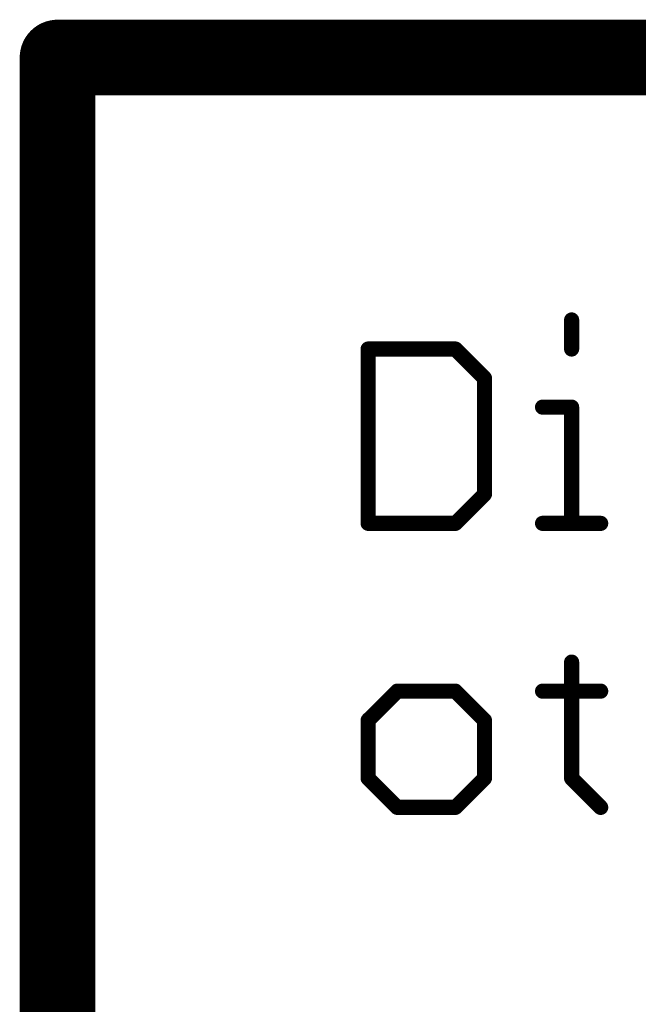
# Model space of a CAD drawing. Extents: x -2 to 8.5, y -2.9 to 5.2.
# Tile 58 of 207: x 4.124 to 4.287, y -2.623 to -2.363. Entities that reach past the tile are written whole.
import ezdxf

# ---------------------------------------------------------------- set-up
doc = ezdxf.new("R2010")
doc.units = 0
doc.layers.get('0').update_dxf_attribs({"linetype": 'CONTINUOUS'})
doc.layers.add('acc-ni-360-20-out-a_document', color=1, linetype='CONTINUOUS')

# ---------------------------------------------------------------- blocks, each defined once
blk = doc.blocks.new('D37')
at = {"const_width": 0.005}
blk.add_lwpolyline([(-0.0025, 0, 1), (0.0025, 0, 1)], format="xyb", close=True, dxfattribs=at)
blk = doc.blocks.new('D38')
at = {"const_width": 0.001}
blk.add_lwpolyline([(-0.0005, 0, 1), (0.0005, 0, 1)], format="xyb", close=True, dxfattribs=at)
blk = doc.blocks.new('D39')
at = {"const_width": 0.01}
blk.add_lwpolyline([(-0.005, 0, 1), (0.005, 0, 1)], format="xyb", close=True, dxfattribs=at)
blk = doc.blocks.new('D40')
at = {"const_width": 0.002}
blk.add_lwpolyline([(-0.001, 0, 1), (0.001, 0, 1)], format="xyb", close=True, dxfattribs=at)

msp = doc.modelspace()

# ---------------------------------------------------------------- linework, layer by layer
at = {"layer": 'acc-ni-360-20-out-a_document', "color": 1}
for points, const_width in [([(4.133818, -2.3682, 1), (4.133818, -2.3782)], 0.01), ([(4.138818, -2.3732, 1), (4.128818, -2.3732)], 0.01), ([(4.27053, -2.442488, 1), (4.26853, -2.442488)], 0.002), ([(4.216818, -2.450161, 1), (4.214818, -2.450161)], 0.002), ([(4.215818, -2.449161, 1), (4.215818, -2.451161)], 0.002), ([(4.239545, -2.449454, 1.000854), (4.23813, -2.450868)], 0.002), ([(4.238838, -2.451161, 1), (4.238838, -2.449161)], 0.002), ([(4.26853, -2.450161, 1), (4.27053, -2.450161)], 0.002), ([(4.247511, -2.457834, 1), (4.245511, -2.457834)], 0.002), ([(4.245804, -2.458541, 1), (4.247218, -2.457127)], 0.002), ([(4.261857, -2.464507, 1), (4.261857, -2.466507)], 0.002), ([(4.27053, -2.465507, 1), (4.26853, -2.465507)], 0.002), ([(4.26953, -2.466507, 1), (4.26953, -2.464507)], 0.002), ([(4.245511, -2.488527, 1), (4.247511, -2.488527)], 0.002), ([(4.247218, -2.489234, 1), (4.245804, -2.48782)], 0.002), ([(4.215818, -2.4952, 1), (4.215818, -2.4972)], 0.002), ([(4.214818, -2.4962, 1), (4.216818, -2.4962)], 0.002), ([(4.23813, -2.495493, 0.999854), (4.239545, -2.496907)], 0.002), ([(4.238838, -2.4972, 1), (4.238838, -2.4952)], 0.002), ([(4.261857, -2.4952, 1), (4.261857, -2.4972)], 0.002), ([(4.26853, -2.4962, 1), (4.27053, -2.4962)], 0.002), ([(4.277204, -2.4972, 1), (4.277204, -2.4952)], 0.002), ([(4.27053, -2.532834, 1), (4.26853, -2.532834)], 0.002), ([(4.223491, -2.539507, 1), (4.223491, -2.541507)], 0.002), ([(4.224198, -2.541214, 1), (4.222784, -2.5398)], 0.002), ([(4.239545, -2.5398, 1.000854), (4.23813, -2.541214)], 0.002), ([(4.238838, -2.541507, 1), (4.238838, -2.539507)], 0.002), ([(4.261857, -2.539507, 1), (4.261857, -2.541507)], 0.002), ([(4.277204, -2.541507, 1), (4.277204, -2.539507)], 0.002), ([(4.215111, -2.547473, 1.000854), (4.216525, -2.548888)], 0.002), ([(4.216818, -2.54818, 1), (4.214818, -2.54818)], 0.002), ([(4.247511, -2.54818, 1), (4.245511, -2.54818)], 0.002), ([(4.245804, -2.548888, 0.999854), (4.247218, -2.547473)], 0.002), ([(4.216525, -2.56282, 1), (4.215111, -2.564234)], 0.002), ([(4.214818, -2.563527, 1), (4.216818, -2.563527)], 0.002), ([(4.245511, -2.563527, 1), (4.247511, -2.563527)], 0.002), ([(4.247218, -2.564234, 1), (4.245804, -2.56282)], 0.002), ([(4.270237, -2.56282, 1), (4.268823, -2.564234)], 0.002), ([(4.26853, -2.563527, 1), (4.27053, -2.563527)], 0.002), ([(4.223491, -2.5702, 1), (4.223491, -2.5722)], 0.002), ([(4.222784, -2.571907, 1), (4.224198, -2.570493)], 0.002), ([(4.23813, -2.570493, 0.999854), (4.239545, -2.571907)], 0.002), ([(4.238838, -2.5722, 1), (4.238838, -2.5702)], 0.002), ([(4.276496, -2.571907, 1.000854), (4.277911, -2.570493)], 0.002)]:
    msp.add_lwpolyline(points, format="xyb", dxfattribs=dict(at, const_width=const_width))
for points, const_width in [([(4.133818, -2.3732), (5.933818, -2.3732)], 0.02), ([(4.133818, -2.8732), (4.133818, -2.3732)], 0.02), ([(4.133818, -2.3682), (4.133818, -2.3682)], 0.01), ([(4.133818, -2.3682), (4.133818, -2.3682)], 0.01), ([(4.138818, -2.3732), (4.138818, -2.3732)], 0.01), ([(4.138818, -2.3732), (4.138818, -2.3732)], 0.01), ([(4.26953, -2.450161), (4.26953, -2.442488)], 0.004), ([(4.27053, -2.442488), (4.27053, -2.442488)], 0.002), ([(4.27053, -2.442488), (4.27053, -2.442488)], 0.002), ([(4.215818, -2.4962), (4.215818, -2.450161)], 0.004), ([(4.215818, -2.450161), (4.238838, -2.450161)], 0.004), ([(4.215818, -2.449161), (4.215818, -2.449161)], 0.002), ([(4.215818, -2.449161), (4.215818, -2.449161)], 0.002), ([(4.216818, -2.450161), (4.216818, -2.450161)], 0.002), ([(4.216818, -2.450161), (4.216818, -2.450161)], 0.002), ([(4.238838, -2.450161), (4.246511, -2.457834)], 0.004), ([(4.239545, -2.449454), (4.239545, -2.449454)], 0.002), ([(4.239545, -2.449454), (4.239545, -2.449454)], 0.002), ([(4.26853, -2.450161), (4.26853, -2.450161)], 0.002), ([(4.26853, -2.450161), (4.26853, -2.450161)], 0.002), ([(4.238838, -2.451161), (4.238838, -2.451161)], 0.002), ([(4.238838, -2.451161), (4.238838, -2.451161)], 0.002), ([(4.246511, -2.488527), (4.246511, -2.457834)], 0.004), ([(4.247511, -2.457834), (4.247511, -2.457834)], 0.002), ([(4.247511, -2.457834), (4.247511, -2.457834)], 0.002), ([(4.245804, -2.458541), (4.245804, -2.458541)], 0.002), ([(4.245804, -2.458541), (4.245804, -2.458541)], 0.002), ([(4.261857, -2.465507), (4.26953, -2.465507)], 0.004), ([(4.261857, -2.464507), (4.261857, -2.464507)], 0.002), ([(4.261857, -2.464507), (4.261857, -2.464507)], 0.002), ([(4.26953, -2.4962), (4.26953, -2.465507)], 0.004), ([(4.27053, -2.465507), (4.27053, -2.465507)], 0.002), ([(4.27053, -2.465507), (4.27053, -2.465507)], 0.002), ([(4.26953, -2.466507), (4.26953, -2.466507)], 0.002), ([(4.26953, -2.466507), (4.26953, -2.466507)], 0.002), ([(4.238838, -2.4962), (4.246511, -2.488527)], 0.004), ([(4.245511, -2.488527), (4.245511, -2.488527)], 0.002), ([(4.245511, -2.488527), (4.245511, -2.488527)], 0.002), ([(4.247218, -2.489234), (4.247218, -2.489234)], 0.002), ([(4.247218, -2.489234), (4.247218, -2.489234)], 0.002), ([(4.215818, -2.4962), (4.238838, -2.4962)], 0.004), ([(4.214818, -2.4962), (4.214818, -2.4962)], 0.002), ([(4.214818, -2.4962), (4.214818, -2.4962)], 0.002), ([(4.215818, -2.4952), (4.215818, -2.4952)], 0.002), ([(4.215818, -2.4952), (4.215818, -2.4952)], 0.002), ([(4.23813, -2.495493), (4.23813, -2.495493)], 0.002), ([(4.23813, -2.495493), (4.23813, -2.495493)], 0.002), ([(4.261857, -2.4962), (4.277204, -2.4962)], 0.004), ([(4.261857, -2.4952), (4.261857, -2.4952)], 0.002), ([(4.261857, -2.4952), (4.261857, -2.4952)], 0.002), ([(4.26853, -2.4962), (4.26853, -2.4962)], 0.002), ([(4.26853, -2.4962), (4.26853, -2.4962)], 0.002), ([(4.238838, -2.4972), (4.238838, -2.4972)], 0.002), ([(4.238838, -2.4972), (4.238838, -2.4972)], 0.002), ([(4.277204, -2.4972), (4.277204, -2.4972)], 0.002), ([(4.277204, -2.4972), (4.277204, -2.4972)], 0.002), ([(4.26953, -2.563527), (4.26953, -2.532834)], 0.004), ([(4.27053, -2.532834), (4.27053, -2.532834)], 0.002), ([(4.27053, -2.532834), (4.27053, -2.532834)], 0.002), ([(4.215818, -2.54818), (4.223491, -2.540507)], 0.004), ([(4.223491, -2.540507), (4.238838, -2.540507)], 0.004), ([(4.223491, -2.539507), (4.223491, -2.539507)], 0.002), ([(4.223491, -2.539507), (4.223491, -2.539507)], 0.002), ([(4.238838, -2.540507), (4.246511, -2.54818)], 0.004), ([(4.239545, -2.5398), (4.239545, -2.5398)], 0.002), ([(4.239545, -2.5398), (4.239545, -2.5398)], 0.002), ([(4.261857, -2.540507), (4.277204, -2.540507)], 0.004), ([(4.261857, -2.539507), (4.261857, -2.539507)], 0.002), ([(4.261857, -2.539507), (4.261857, -2.539507)], 0.002), ([(4.224198, -2.541214), (4.224198, -2.541214)], 0.002), ([(4.224198, -2.541214), (4.224198, -2.541214)], 0.002), ([(4.238838, -2.541507), (4.238838, -2.541507)], 0.002), ([(4.238838, -2.541507), (4.238838, -2.541507)], 0.002), ([(4.277204, -2.541507), (4.277204, -2.541507)], 0.002), ([(4.277204, -2.541507), (4.277204, -2.541507)], 0.002), ([(4.215818, -2.563527), (4.215818, -2.54818)], 0.004), ([(4.215111, -2.547473), (4.215111, -2.547473)], 0.002), ([(4.215111, -2.547473), (4.215111, -2.547473)], 0.002), ([(4.216818, -2.54818), (4.216818, -2.54818)], 0.002), ([(4.216818, -2.54818), (4.216818, -2.54818)], 0.002), ([(4.246511, -2.563527), (4.246511, -2.54818)], 0.004), ([(4.245804, -2.548888), (4.245804, -2.548888)], 0.002), ([(4.245804, -2.548888), (4.245804, -2.548888)], 0.002), ([(4.247511, -2.54818), (4.247511, -2.54818)], 0.002), ([(4.247511, -2.54818), (4.247511, -2.54818)], 0.002), ([(4.215818, -2.563527), (4.223491, -2.5712)], 0.004), ([(4.214818, -2.563527), (4.214818, -2.563527)], 0.002), ([(4.214818, -2.563527), (4.214818, -2.563527)], 0.002), ([(4.216525, -2.56282), (4.216525, -2.56282)], 0.002), ([(4.216525, -2.56282), (4.216525, -2.56282)], 0.002), ([(4.238838, -2.5712), (4.246511, -2.563527)], 0.004), ([(4.245511, -2.563527), (4.245511, -2.563527)], 0.002), ([(4.245511, -2.563527), (4.245511, -2.563527)], 0.002), ([(4.247218, -2.564234), (4.247218, -2.564234)], 0.002), ([(4.247218, -2.564234), (4.247218, -2.564234)], 0.002), ([(4.26953, -2.563527), (4.277204, -2.5712)], 0.004), ([(4.26853, -2.563527), (4.26853, -2.563527)], 0.002), ([(4.26853, -2.563527), (4.26853, -2.563527)], 0.002), ([(4.270237, -2.56282), (4.270237, -2.56282)], 0.002), ([(4.270237, -2.56282), (4.270237, -2.56282)], 0.002), ([(4.223491, -2.5712), (4.238838, -2.5712)], 0.004), ([(4.222784, -2.571907), (4.222784, -2.571907)], 0.002), ([(4.222784, -2.571907), (4.222784, -2.571907)], 0.002), ([(4.223491, -2.5702), (4.223491, -2.5702)], 0.002), ([(4.223491, -2.5702), (4.223491, -2.5702)], 0.002), ([(4.23813, -2.570493), (4.23813, -2.570493)], 0.002), ([(4.23813, -2.570493), (4.23813, -2.570493)], 0.002), ([(4.238838, -2.5722), (4.238838, -2.5722)], 0.002), ([(4.238838, -2.5722), (4.238838, -2.5722)], 0.002), ([(4.276496, -2.571907), (4.276496, -2.571907)], 0.002), ([(4.276496, -2.571907), (4.276496, -2.571907)], 0.002)]:
    msp.add_lwpolyline(points, dxfattribs=dict(at, const_width=const_width))

# ---------------------------------------------------------------- block references
at = {"layer": 'acc-ni-360-20-out-a_document'}
for name, p in [('D39', (4.133818, -2.3732)), ('D39', (4.133818, -2.3732)), ('D37', (4.133818, -2.3682)), ('D37', (4.133818, -2.3682)), ('D37', (4.133818, -2.3682)), ('D37', (4.128818, -2.3732)), ('D37', (4.138818, -2.3732)), ('D37', (4.138818, -2.3732)), ('D37', (4.138818, -2.3732)), ('D37', (4.133818, -2.3782)), ('D40', (4.26953, -2.442488)), ('D38', (4.26853, -2.442488)), ('D38', (4.27053, -2.442488)), ('D38', (4.27053, -2.442488)), ('D38', (4.27053, -2.442488)), ('D40', (4.215818, -2.450161)), ('D40', (4.215818, -2.450161)), ('D38', (4.214818, -2.450161)), ('D38', (4.215818, -2.449161)), ('D38', (4.215818, -2.449161)), ('D38', (4.215818, -2.449161)), ('D38', (4.216818, -2.450161)), ('D38', (4.216818, -2.450161)), ('D38', (4.216818, -2.450161)), ('D40', (4.238838, -2.450161)), ('D40', (4.238838, -2.450161)), ('D38', (4.238838, -2.449161)), ('D38', (4.239545, -2.449454)), ('D38', (4.239545, -2.449454)), ('D38', (4.239545, -2.449454)), ('D40', (4.26953, -2.450161)), ('D38', (4.26853, -2.450161)), ('D38', (4.26853, -2.450161)), ('D38', (4.26853, -2.450161)), ('D38', (4.27053, -2.450161)), ('D38', (4.215818, -2.451161)), ('D38', (4.23813, -2.450868)), ('D38', (4.238838, -2.451161)), ('D38', (4.238838, -2.451161)), ('D38', (4.238838, -2.451161)), ('D40', (4.246511, -2.457834)), ('D40', (4.246511, -2.457834)), ('D38', (4.245511, -2.457834)), ('D38', (4.247218, -2.457127)), ('D38', (4.247511, -2.457834)), ('D38', (4.247511, -2.457834)), ('D38', (4.247511, -2.457834)), ('D38', (4.245804, -2.458541)), ('D38', (4.245804, -2.458541)), ('D38', (4.245804, -2.458541)), ('D40', (4.261857, -2.465507)), ('D38', (4.261857, -2.464507)), ('D38', (4.261857, -2.464507)), ('D38', (4.261857, -2.464507)), ('D40', (4.26953, -2.465507)), ('D40', (4.26953, -2.465507)), ('D38', (4.26853, -2.465507)), ('D38', (4.26953, -2.464507)), ('D38', (4.27053, -2.465507)), ('D38', (4.27053, -2.465507)), ('D38', (4.27053, -2.465507)), ('D38', (4.261857, -2.466507)), ('D38', (4.26953, -2.466507)), ('D38', (4.26953, -2.466507)), ('D38', (4.26953, -2.466507)), ('D40', (4.246511, -2.488527)), ('D40', (4.246511, -2.488527)), ('D38', (4.245511, -2.488527)), ('D38', (4.245511, -2.488527)), ('D38', (4.245511, -2.488527)), ('D38', (4.245804, -2.48782)), ('D38', (4.247511, -2.488527)), ('D38', (4.247218, -2.489234)), ('D38', (4.247218, -2.489234)), ('D38', (4.247218, -2.489234)), ('D40', (4.215818, -2.4962)), ('D40', (4.215818, -2.4962)), ('D38', (4.214818, -2.4962)), ('D38', (4.214818, -2.4962)), ('D38', (4.214818, -2.4962)), ('D38', (4.215818, -2.4952)), ('D38', (4.215818, -2.4952)), ('D38', (4.215818, -2.4952)), ('D38', (4.216818, -2.4962)), ('D40', (4.238838, -2.4962)), ('D40', (4.238838, -2.4962)), ('D38', (4.23813, -2.495493)), ('D38', (4.23813, -2.495493)), ('D38', (4.23813, -2.495493)), ('D38', (4.238838, -2.4952)), ('D38', (4.239545, -2.496907)), ('D40', (4.261857, -2.4962)), ('D38', (4.261857, -2.4952)), ('D38', (4.261857, -2.4952)), ('D38', (4.261857, -2.4952)), ('D40', (4.26953, -2.4962)), ('D38', (4.26853, -2.4962)), ('D38', (4.26853, -2.4962)), ('D38', (4.26853, -2.4962)), ('D38', (4.27053, -2.4962)), ('D40', (4.277204, -2.4962)), ('D38', (4.277204, -2.4952)), ('D38', (4.215818, -2.4972)), ('D38', (4.238838, -2.4972)), ('D38', (4.238838, -2.4972)), ('D38', (4.238838, -2.4972)), ('D38', (4.261857, -2.4972)), ('D38', (4.277204, -2.4972)), ('D38', (4.277204, -2.4972)), ('D38', (4.277204, -2.4972)), ('D40', (4.26953, -2.532834)), ('D38', (4.26853, -2.532834)), ('D38', (4.27053, -2.532834)), ('D38', (4.27053, -2.532834)), ('D38', (4.27053, -2.532834)), ('D40', (4.223491, -2.540507)), ('D40', (4.223491, -2.540507)), ('D38', (4.222784, -2.5398)), ('D38', (4.223491, -2.539507)), ('D38', (4.223491, -2.539507)), ('D38', (4.223491, -2.539507)), ('D40', (4.238838, -2.540507)), ('D40', (4.238838, -2.540507)), ('D38', (4.238838, -2.539507)), ('D38', (4.239545, -2.5398)), ('D38', (4.239545, -2.5398)), ('D38', (4.239545, -2.5398)), ('D40', (4.261857, -2.540507)), ('D38', (4.261857, -2.539507)), ('D38', (4.261857, -2.539507)), ('D38', (4.261857, -2.539507)), ('D40', (4.277204, -2.540507)), ('D38', (4.277204, -2.539507)), ('D38', (4.223491, -2.541507)), ('D38', (4.224198, -2.541214)), ('D38', (4.224198, -2.541214)), ('D38', (4.224198, -2.541214)), ('D38', (4.23813, -2.541214)), ('D38', (4.238838, -2.541507)), ('D38', (4.238838, -2.541507)), ('D38', (4.238838, -2.541507)), ('D38', (4.261857, -2.541507)), ('D38', (4.277204, -2.541507)), ('D38', (4.277204, -2.541507)), ('D38', (4.277204, -2.541507)), ('D40', (4.215818, -2.54818)), ('D40', (4.215818, -2.54818)), ('D38', (4.214818, -2.54818)), ('D38', (4.215111, -2.547473)), ('D38', (4.215111, -2.547473)), ('D38', (4.215111, -2.547473)), ('D38', (4.216525, -2.548888)), ('D38', (4.216818, -2.54818)), ('D38', (4.216818, -2.54818)), ('D38', (4.216818, -2.54818)), ('D40', (4.246511, -2.54818)), ('D40', (4.246511, -2.54818)), ('D38', (4.245511, -2.54818)), ('D38', (4.245804, -2.548888)), ('D38', (4.245804, -2.548888)), ('D38', (4.245804, -2.548888)), ('D38', (4.247218, -2.547473)), ('D38', (4.247511, -2.54818)), ('D38', (4.247511, -2.54818)), ('D38', (4.247511, -2.54818)), ('D40', (4.215818, -2.563527)), ('D40', (4.215818, -2.563527)), ('D38', (4.214818, -2.563527)), ('D38', (4.214818, -2.563527)), ('D38', (4.214818, -2.563527)), ('D38', (4.215111, -2.564234)), ('D38', (4.216525, -2.56282)), ('D38', (4.216525, -2.56282)), ('D38', (4.216525, -2.56282)), ('D38', (4.216818, -2.563527)), ('D40', (4.246511, -2.563527)), ('D40', (4.246511, -2.563527)), ('D38', (4.245511, -2.563527)), ('D38', (4.245511, -2.563527)), ('D38', (4.245511, -2.563527)), ('D38', (4.245804, -2.56282)), ('D38', (4.247218, -2.564234)), ('D38', (4.247218, -2.564234)), ('D38', (4.247218, -2.564234)), ('D38', (4.247511, -2.563527)), ('D40', (4.26953, -2.563527)), ('D40', (4.26953, -2.563527)), ('D38', (4.26853, -2.563527)), ('D38', (4.26853, -2.563527)), ('D38', (4.26853, -2.563527)), ('D38', (4.268823, -2.564234)), ('D38', (4.270237, -2.56282)), ('D38', (4.270237, -2.56282)), ('D38', (4.270237, -2.56282)), ('D38', (4.27053, -2.563527)), ('D40', (4.223491, -2.5712)), ('D40', (4.223491, -2.5712)), ('D38', (4.222784, -2.571907)), ('D38', (4.222784, -2.571907)), ('D38', (4.222784, -2.571907)), ('D38', (4.223491, -2.5702)), ('D38', (4.223491, -2.5702)), ('D38', (4.223491, -2.5702)), ('D38', (4.223491, -2.5722)), ('D38', (4.224198, -2.570493)), ('D40', (4.238838, -2.5712)), ('D40', (4.238838, -2.5712)), ('D38', (4.23813, -2.570493)), ('D38', (4.23813, -2.570493)), ('D38', (4.23813, -2.570493)), ('D38', (4.238838, -2.5702)), ('D38', (4.238838, -2.5722)), ('D38', (4.238838, -2.5722)), ('D38', (4.238838, -2.5722)), ('D38', (4.239545, -2.571907)), ('D40', (4.277204, -2.5712)), ('D38', (4.276496, -2.571907)), ('D38', (4.276496, -2.571907)), ('D38', (4.276496, -2.571907)), ('D38', (4.277911, -2.570493))]:
    msp.add_blockref(name, p, dxfattribs=at)

doc.saveas('drawing.dxf')
